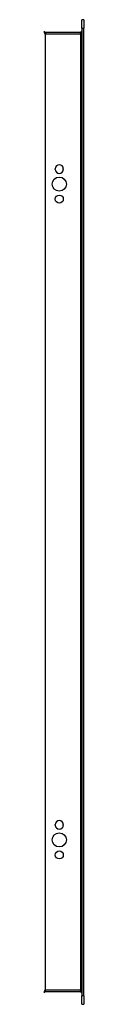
# Model space of a CAD drawing. Header units: inches. Extents: x 13 to 154, y 13 to 90.
# Tile 2 of 56: x 53.932 to 54.863, y 41.212 to 64.188. Entities that reach past the tile are written whole.
import ezdxf

# ---------------------------------------------------------------- set-up
doc = ezdxf.new("R2010")
doc.units = ezdxf.units.IN
doc.header["$MEASUREMENT"] = 0
doc.layers.add('Visible Edges(ANSI)', color=7, linetype='Continuous', lineweight=25)
doc.layers.add('Visible Tangent Edges(ANSI)', color=7, linetype='Continuous', lineweight=25)

msp = doc.modelspace()

# ---------------------------------------------------------------- linework, layer by layer
at = {"layer": 'Visible Edges(ANSI)'}
for p, q in [((54.81, 63.991), (54.81, 64.188)), ((54.863, 64.188), (54.81, 64.188)), ((54.863, 64.188), (54.863, 63.991)), ((54.779, 63.887), (53.963, 63.887)), ((54.81, 63.991), (54.81, 41.408)), ((54.863, 41.408), (54.863, 63.991)), ((54.194, 60.695), (54.194, 60.708)), ((54.381, 60.708), (54.381, 60.695)), ((54.194, 45.392), (54.194, 45.405)), ((54.381, 45.405), (54.381, 45.392)), ((53.963, 41.513), (54.779, 41.513)), ((54.81, 41.212), (54.81, 41.408)), ((54.863, 41.408), (54.863, 41.212)), ((54.81, 41.212), (54.863, 41.212))]:
    msp.add_line(p, q, dxfattribs=at)
for centre, radius in [((54.288, 60.351), 0.165), ((54.288, 60.001), 0.0935), ((54.288, 45.048), 0.165), ((54.288, 44.698), 0.0935)]:
    msp.add_circle(centre, radius, dxfattribs=at)
for centre, radius, start, end in [((53.963, 63.918), 0.031, 180, 270), ((54.779, 63.918), 0.031, 270, 0), ((54.288, 60.708), 0.0935, 0, 180), ((54.288, 60.695), 0.0935, 180, 0), ((54.288, 45.405), 0.0935, 0, 180), ((54.288, 45.392), 0.0935, 180, 0), ((53.963, 41.482), 0.031, 90, 180), ((54.779, 41.482), 0.031, 0, 90)]:
    msp.add_arc(centre, radius, start, end, dxfattribs=at)
at = {"layer": 'Visible Tangent Edges(ANSI)'}
for p, q in [((53.963, 63.887), (53.963, 63.856)), ((54.779, 63.856), (54.779, 63.887)), ((54.81, 63.991), (54.863, 63.991)), ((53.963, 63.856), (54.779, 63.856)), ((53.963, 41.544), (53.963, 63.856)), ((54.81, 63.856), (54.779, 63.856)), ((54.779, 63.856), (54.779, 41.544)), ((54.779, 41.544), (53.963, 41.544)), ((53.963, 41.513), (53.963, 41.544)), ((54.779, 41.544), (54.81, 41.544)), ((54.779, 41.513), (54.779, 41.544)), ((54.863, 41.408), (54.81, 41.408))]:
    msp.add_line(p, q, dxfattribs=at)
for centre, major_axis, start_param, end_param in [((53.963, 63.918), (0, -0.062), 4.712389, 6.283185), ((53.963, 41.482), (0, 0.062), 0, 1.570796)]:
    msp.add_ellipse(centre, major_axis=major_axis, ratio=0.5, start_param=start_param, end_param=end_param, dxfattribs=at)

doc.saveas('drawing.dxf')
